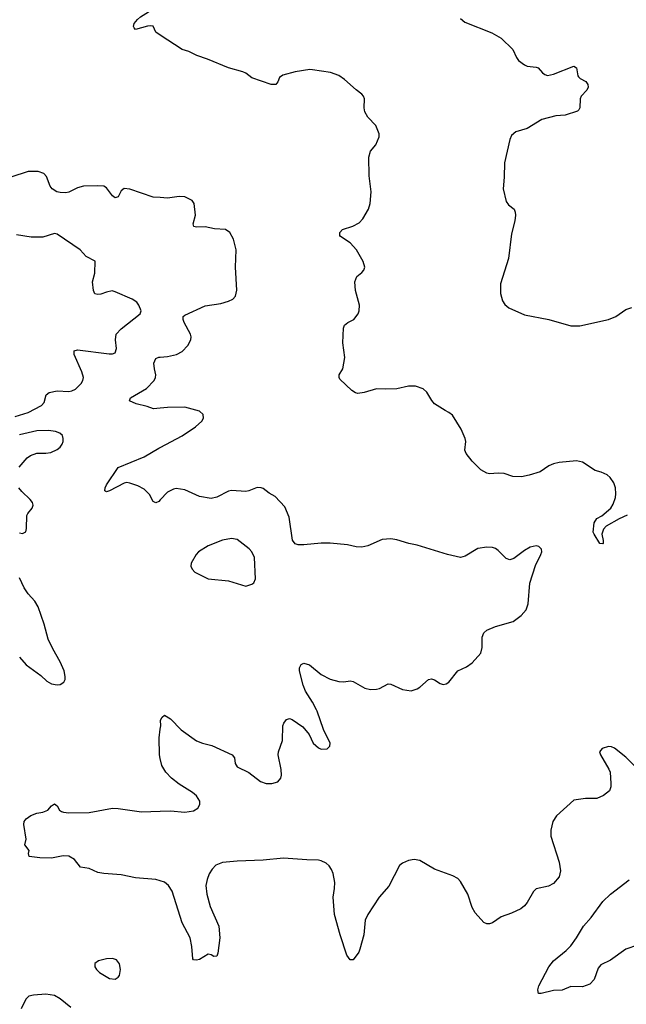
# Model space of a CAD drawing. Header units: inches. Extents: x 990586 to 1117858, y 769490 to 892071.
# Tile 89 of 248: x 1089031 to 1093212, y 787971 to 794756. Entities that reach past the tile are written whole.
import ezdxf

# ---------------------------------------------------------------- set-up
doc = ezdxf.new("R2010")
doc.units = ezdxf.units.IN
doc.header["$MEASUREMENT"] = 0
for name, color, linetype in [('B0788', 7, 'Continuous'), ('B0789', 7, 'Continuous'), ('B0798', 7, 'Continuous'), ('B0799', 7, 'Continuous')]:
    doc.layers.add(name, color=color, linetype=linetype)

msp = doc.modelspace()

# ---------------------------------------------------------------- linework, layer by layer
at = {"layer": 'B0788', "color": 6}
for points, elevation in [([(1090000, 789665.9), (1089995.2, 789690), (1089993, 789807), (1090000, 789866.8)], 2700), ([(1090000, 788821.8), (1089970, 788830.3), (1089830, 788843), (1089730, 788863.5), (1089611.7, 788871.7), (1089570, 788880.2), (1089510, 788907.6), (1089450, 788915.3), (1089409.8, 788970), (1089370, 788992.7), (1089330, 788995.2), (1089250, 788978.2), (1089170, 788979.8), (1089097.2, 788990), (1089092.3, 789010), (1089095.1, 789030), (1089066.6, 789070), (1089074.5, 789110), (1089059.3, 789210), (1089062.7, 789230), (1089076, 789250), (1089108.8, 789271.2), (1089150, 789287.4), (1089190, 789294.4), (1089225.2, 789310), (1089250, 789339.1), (1089270, 789353.4), (1089290, 789339.1), (1089306.4, 789310), (1089320, 789300), (1089334, 789294), (1089370, 789290.2), (1089510, 789292), (1089670, 789322.7), (1089710, 789321), (1089870, 789296.6), (1090000, 789301.4)], 2700), ([(1089383.2, 787950), (1089310, 788008.6), (1089270, 788031.4), (1089210, 788040.6), (1089125.6, 788034.4), (1089094, 788026), (1089072.9, 788007.1), (1089040.6, 787939.4)], 2800)]:
    msp.add_lwpolyline(points, dxfattribs=dict(at, elevation=elevation))
at = {"layer": 'B0788', "color": 6, "elevation": 2800}
msp.add_lwpolyline([(1089670, 788287.8), (1089630, 788284), (1089574.8, 788270), (1089547.9, 788252.1), (1089548.8, 788230), (1089561.1, 788210), (1089582, 788190), (1089650, 788149.1), (1089690, 788144.6), (1089710, 788157.1), (1089718.3, 788170), (1089725.7, 788210), (1089718.7, 788250), (1089697.7, 788277.7)], close=True, dxfattribs=at)
at = {"layer": 'B0789', "color": 6}
for points, elevation in [([(1090000, 794649.7), (1089969.3, 794670), (1089952, 794712), (1089934.7, 794714.7), (1089911, 794711), (1089830, 794688.1), (1089819.1, 794699.1), (1089816.1, 794710), (1089819.8, 794730), (1089842.3, 794757.7), (1089863.8, 794776.2), (1089963.1, 794836.9), (1089993.6, 794846.4), (1090000, 794846.9)], 2600), ([(1090000, 793530.2), (1089950, 793534.2), (1089790, 793587.4), (1089750, 793593.2), (1089730, 793577.8), (1089710, 793535), (1089690, 793528.8), (1089670, 793543.1), (1089630, 793597.8), (1089610, 793608.1), (1089570, 793612.2), (1089470, 793610), (1089430, 793597.6), (1089370, 793566.6), (1089350, 793562.1), (1089310, 793564.6), (1089286.8, 793570), (1089255.2, 793590), (1089241.9, 793610), (1089216.7, 793676.7), (1089196.2, 793696.2), (1089158.5, 793710), (1089090, 793709.6), (1088970, 793670.9)], 2700), ([(1088999.1, 792020.9), (1089090, 792049.6), (1089181.8, 792098.2), (1089200.6, 792119.4), (1089214.4, 792170), (1089233.3, 792186.7), (1089290, 792197.7), (1089370, 792193.8), (1089390, 792197.6), (1089416, 792210), (1089455, 792250), (1089465.9, 792270), (1089469.9, 792290), (1089458.8, 792330), (1089406.4, 792450), (1089406.8, 792473.2), (1089430, 792482.3), (1089646.9, 792453.1), (1089670, 792452.8), (1089690, 792460.2), (1089698.5, 792490), (1089690.7, 792550), (1089696.9, 792590), (1089730, 792626.4), (1089861.7, 792730), (1089867.2, 792750), (1089853.3, 792790), (1089838.5, 792810), (1089807, 792830), (1089690, 792880.7), (1089667.5, 792887.5), (1089630, 792879.2), (1089590, 792863.8), (1089570, 792861.6), (1089548, 792868), (1089540.3, 792890), (1089533.7, 792950), (1089549.9, 793010), (1089552.3, 793092.3), (1089490, 793124.8), (1089447.9, 793170), (1089290, 793278.2), (1089270, 793283), (1089190, 793258.2), (1089110, 793256.6), (1089010, 793273.5)], 2800), ([(1090000, 792078.7), (1089954.1, 792074.1), (1089910, 792091.8), (1089833.2, 792110), (1089787.5, 792130), (1089795.7, 792150), (1089905.1, 792214.9), (1089957.1, 792270), (1089968, 792290), (1089970.3, 792310), (1089959.5, 792350), (1089956.2, 792390), (1089970, 792420.7), (1089989.9, 792430.1), (1090000, 792430.8)], 2700), ([(1089027.7, 791672.3), (1089082.7, 791737.3), (1089106.3, 791753.7), (1089150, 791769.3), (1089210, 791769.3), (1089245.8, 791774.2), (1089290, 791795.1), (1089309.4, 791810), (1089323.5, 791830), (1089330.8, 791850), (1089330.8, 791870.8), (1089324.9, 791890), (1089308, 791908), (1089278.2, 791918.2), (1089230, 791925), (1089150, 791923.4), (1089030, 791895.9)], 2800), ([(1090000, 791446.6), (1089990, 791436), (1089970, 791426.7), (1089950, 791436.3), (1089924.7, 791484.7), (1089890, 791520.7), (1089845, 791545), (1089790, 791563.3), (1089770, 791566.5), (1089750, 791563.1), (1089650, 791508.5), (1089630, 791501.5), (1089624, 791504), (1089618, 791510), (1089620.3, 791530), (1089629.9, 791550), (1089709.6, 791670.4), (1089890, 791744.2), (1089990, 791804), (1090000, 791809.2)], 2700), ([(1089030, 791219), (1089050, 791216.2), (1089072.7, 791227.3), (1089078.7, 791250), (1089080.9, 791339.1), (1089086.5, 791353.5), (1089116.8, 791390), (1089124, 791410), (1089118.7, 791430), (1089103.7, 791450), (1089045, 791505), (1089025, 791530)], 2800), ([(1089030, 790362.8), (1089076.5, 790310), (1089175.8, 790235.8), (1089217.6, 790197.6), (1089250, 790179), (1089290, 790172.8), (1089310, 790175.6), (1089335.1, 790190), (1089343.9, 790210), (1089345.3, 790230), (1089336.4, 790270), (1089310.8, 790330), (1089259.8, 790419.8), (1089227.6, 790487.6), (1089199.9, 790590), (1089158.6, 790710), (1089136, 790750), (1089090, 790799.1), (1089060.7, 790840.7), (1089029.3, 790910)], 2800)]:
    msp.add_lwpolyline(points, dxfattribs=dict(at, elevation=elevation))
at = {"layer": 'B0798', "color": 6, "elevation": 2700}
for points in [[(1090000, 789866.8), (1090002.7, 789890), (1090000.5, 789930), (1090013.3, 789950), (1090030, 789964.2), (1090070, 789939.3), (1090142.9, 789862.9), (1090250, 789786.7), (1090290, 789769.6), (1090354.8, 789754.8), (1090495.3, 789690), (1090511.8, 789670), (1090515.8, 789630), (1090530, 789607), (1090610, 789568.4), (1090690, 789505.9), (1090730, 789491.6), (1090770, 789491.6), (1090810, 789505.2), (1090830.5, 789530), (1090834.5, 789550), (1090833.2, 789590), (1090813.3, 789690), (1090815.9, 789710), (1090842.3, 789790), (1090844.4, 789890), (1090851.2, 789908.8), (1090870, 789933.4), (1090890, 789940.9), (1090910, 789933.6), (1090982.1, 789882.1), (1091026.3, 789830), (1091054.9, 789770), (1091090, 789739.5), (1091110, 789730.4), (1091149.5, 789730.5), (1091169.5, 789750.5), (1091171.1, 789770), (1091124.5, 789864.5), (1091081.7, 789990), (1091076.6, 790000)], [(1093333.7, 789550), (1093210, 789673.5), (1093130, 789735.4), (1093110, 789744.7), (1093090, 789747.6), (1093046.3, 789733.7), (1093028.7, 789710), (1093034.9, 789690), (1093092.1, 789592.1), (1093100.2, 789570), (1093106.8, 789493.2), (1093105.7, 789470), (1093096.9, 789443.1), (1093054.8, 789410), (1093010.2, 789389.8), (1092930, 789388.5), (1092850, 789377), (1092731.3, 789270), (1092706.4, 789230), (1092692.9, 789170), (1092693, 789130), (1092750.1, 788950), (1092758.9, 788890), (1092750.5, 788849.5), (1092710, 788802.9), (1092675.2, 788784.8), (1092590, 788766.4), (1092571.5, 788748.5), (1092528, 788672), (1092510, 788649.8), (1092484.2, 788630), (1092420.2, 788599.8), (1092350, 788574.5), (1092290, 788533.3), (1092270, 788525), (1092250, 788525.3), (1092230, 788535.8), (1092170, 788601.4), (1092150, 788638.2), (1092119.6, 788730), (1092070, 788817.8), (1092050, 788838.2), (1092015.5, 788855.5), (1091890, 788902.2), (1091790, 788962), (1091750, 788969.8), (1091710, 788961.4), (1091670, 788942.8), (1091650, 788927.1), (1091575.4, 788784.6), (1091509.7, 788710.3), (1091429.6, 788590), (1091411.2, 788550), (1091402, 788450), (1091376.3, 788350), (1091368.1, 788330), (1091330, 788278.4), (1091310, 788278.4), (1091285.1, 788310), (1091239.1, 788450), (1091201.4, 788590), (1091190.8, 788710), (1091201, 788770), (1091202.1, 788810), (1091192, 788872), (1091180.6, 788900.6), (1091164.5, 788924.5), (1091142.8, 788942.8), (1091110, 788959.6), (1091090, 788964.2), (1091010, 788965.9), (1090850, 788978.6), (1090710, 788964), (1090530, 788958.1), (1090430, 788947.3), (1090382.9, 788930), (1090357.2, 788902.8), (1090337.8, 788870), (1090322.1, 788830), (1090313, 788790), (1090321.3, 788730), (1090345, 788645), (1090402.8, 788510), (1090410.1, 788430.1), (1090396.4, 788323.6), (1090390, 788302), (1090370, 788299.7), (1090350, 788311.2), (1090330, 788315.6), (1090270, 788279.5), (1090250, 788275.6), (1090230, 788277), (1090225.5, 788285.5), (1090218.5, 788370), (1090205.8, 788430), (1090150, 788532.7), (1090081.1, 788750), (1090057.3, 788790), (1090030, 788813.3), (1090000, 788821.8)], [(1090000, 789301.4), (1090070, 789304), (1090170, 789295.4), (1090230, 789305.1), (1090258.1, 789321.9), (1090272.3, 789347.7), (1090271.6, 789370), (1090250, 789408.2), (1090222.4, 789430), (1090130, 789487.3), (1090077.5, 789530), (1090038.4, 789570), (1090010, 789616), (1090000, 789665.9)], [(1093290, 788379.2), (1093209.6, 788350.4), (1093103.8, 788276.2), (1093037.8, 788242.2), (1093019.5, 788220.5), (1092990, 788141.6), (1092960.4, 788110), (1092910, 788091.8), (1092830, 788093.5), (1092770, 788068.3), (1092710, 788065.3), (1092626.3, 788046.3), (1092606.3, 788046.3), (1092601.5, 788070), (1092610, 788099.3), (1092677.5, 788230), (1092710.7, 788270), (1092798.4, 788341.6), (1092830, 788374.2), (1092869.6, 788430), (1092916.7, 788510), (1092970, 788570.1), (1093050, 788678.5), (1093104, 788730), (1093231.7, 788828.3)]]:
    msp.add_lwpolyline(points, dxfattribs=at)
at = {"layer": 'B0799', "color": 6}
for points, elevation in [([(1092070, 794765.5), (1092100.3, 794740.3), (1092285, 794665), (1092349, 794630), (1092430.6, 794550), (1092455.1, 794495.1), (1092470, 794474.2), (1092510, 794445), (1092530, 794436.8), (1092590.1, 794430.1), (1092604.5, 794424.5), (1092634.9, 794390), (1092650, 794379.1), (1092670, 794372.6), (1092710, 794381.5), (1092850, 794436.5), (1092870, 794423.8), (1092877.5, 794370), (1092882.3, 794362.3), (1092894, 794350), (1092933.4, 794330), (1092946.7, 794310), (1092950, 794291.3), (1092941.2, 794270), (1092901.6, 794230), (1092893.5, 794210), (1092892.2, 794147.8), (1092886, 794134), (1092875.2, 794124.8), (1092790, 794098.6), (1092726.4, 794093.6), (1092631.1, 794068.9), (1092530, 794006.7), (1092450, 793983), (1092422.1, 793957.9), (1092408.4, 793931.6), (1092371.7, 793770), (1092369.8, 793670.2), (1092362.9, 793590), (1092384.1, 793504.1), (1092399.8, 793479.8), (1092438.4, 793450), (1092446.9, 793430), (1092448.4, 793408.4), (1092444.2, 793370), (1092420.3, 793279.7), (1092399.3, 793110), (1092344.4, 792935.6), (1092345.6, 792870), (1092358.3, 792818.3), (1092374.1, 792794.1), (1092403.1, 792770), (1092510, 792722.2), (1092678, 792690), (1092830, 792645.9), (1092892.3, 792647.7), (1093090, 792689.4), (1093140.5, 792710), (1093210, 792759.5), (1093250, 792771.8)], 2600), ([(1093218.8, 791341.2), (1093162.7, 791317.3), (1093074.5, 791265.5), (1093055, 791245), (1093043.7, 791210), (1093052.7, 791167.3), (1093052.3, 791147.7), (1093050, 791144), (1093030, 791147.3), (1092989.8, 791209.8), (1092984.6, 791224.6), (1092990.7, 791290), (1093010, 791318.9), (1093042.6, 791337.4), (1093105.4, 791390), (1093121.9, 791418.1), (1093137.1, 791462.9), (1093141.1, 791490), (1093137.7, 791530), (1093125.3, 791565.3), (1093101.9, 791601.9), (1093079.4, 791619.4), (1093038.3, 791638.3), (1092997.7, 791650), (1092910, 791707.9), (1092870, 791716.6), (1092750, 791704.8), (1092710, 791696.7), (1092678.3, 791681.7), (1092618.7, 791641.3), (1092543.4, 791616.6), (1092490, 791606), (1092430, 791609.2), (1092370, 791629.7), (1092328.4, 791631.6), (1092270, 791626), (1092250, 791631.6), (1092210, 791653.6), (1092150, 791713.7), (1092107.8, 791767.8), (1092099, 791790), (1092107.1, 791850), (1092102.4, 791870), (1092073.5, 791933.5), (1092013.6, 792030), (1091990, 792049.8), (1091962.7, 792062.7), (1091889.8, 792109.8), (1091871.6, 792131.6), (1091838, 792190), (1091812.4, 792212.4), (1091759, 792230), (1091710, 792231.5), (1091630, 792213.5), (1091550, 792209.2), (1091490, 792213), (1091406.4, 792186.4), (1091361, 792181), (1091344.7, 792184.7), (1091320.6, 792200.6), (1091238.5, 792278.5), (1091232.8, 792290), (1091233, 792310), (1091257.6, 792350), (1091271.4, 792428.6), (1091259.5, 792530), (1091262, 792630), (1091270, 792650.7), (1091293.2, 792670), (1091334.5, 792690), (1091365.1, 792730), (1091371.1, 792750), (1091373.7, 792790), (1091345.1, 792890), (1091342, 792950), (1091354, 792986), (1091390, 793014.8), (1091402.7, 793030), (1091409.3, 793050), (1091399.5, 793090), (1091351.6, 793170), (1091310, 793217.6), (1091243.3, 793263.3), (1091238.3, 793270), (1091237.2, 793290), (1091255.1, 793310), (1091326.6, 793333.4), (1091370, 793357.4), (1091395.4, 793384.6), (1091436, 793450), (1091447.6, 793490), (1091454.6, 793570), (1091439.2, 793680.8), (1091438.3, 793810), (1091449.3, 793850), (1091485.8, 793894.2), (1091509.3, 793950), (1091508.7, 793970), (1091486.3, 794026.3), (1091430, 794083.7), (1091410, 794120.2), (1091404.3, 794150), (1091407.6, 794210), (1091401.1, 794230), (1091390, 794243.7), (1091350, 794273.3), (1091270, 794345), (1091230, 794371.3), (1091172.8, 794392.8), (1091048.8, 794411.2), (1091030, 794412.5), (1090930, 794398.1), (1090845.2, 794374.8), (1090822.5, 794357.5), (1090810, 794327.3), (1090795.8, 794310), (1090765.1, 794310), (1090630, 794356.4), (1090590, 794387.7), (1090570, 794397.1), (1090470, 794423.9), (1090325, 794485), (1090252, 794510), (1090197.9, 794537.9), (1090150, 794550.5), (1090000, 794649.7)], 2600), ([(1090000, 792430.8), (1090050, 792434.8), (1090110.9, 792449.1), (1090150.2, 792469.8), (1090190, 792510.1), (1090210.3, 792550), (1090212.3, 792570), (1090208, 792590), (1090164.6, 792670), (1090158.4, 792690), (1090158.5, 792710), (1090170, 792719), (1090310, 792783.5), (1090418.5, 792801.5), (1090470, 792815.7), (1090501, 792830), (1090519.1, 792850), (1090528.4, 792891.6), (1090518.7, 793050), (1090523.5, 793170), (1090504.7, 793244.7), (1090479.5, 793290), (1090450, 793311.3), (1090374.8, 793314.8), (1090310, 793328.3), (1090250, 793326.9), (1090230.5, 793330.5), (1090226.7, 793350), (1090241.9, 793410), (1090233.5, 793490), (1090219.8, 793510), (1090170, 793534.9), (1090130, 793538), (1090050, 793526.2), (1090000, 793530.2)], 2700), ([(1090000, 791809.2), (1090150, 791887.6), (1090243.7, 791950), (1090286.5, 791990), (1090297.6, 792010), (1090294.5, 792034.5), (1090270, 792058.8), (1090170, 792085.1), (1090050, 792083.7), (1090000, 792078.7)], 2700), ([(1091076.6, 790000), (1091050, 790052.2), (1091001.8, 790130), (1090984.9, 790170), (1090960.1, 790270), (1090958.9, 790290), (1090970, 790313.7), (1090990, 790322.9), (1091028.9, 790310), (1091110, 790242.8), (1091170, 790212), (1091230, 790194.5), (1091266.3, 790193.7), (1091310, 790199.8), (1091330, 790195.7), (1091410, 790150.1), (1091450, 790141.5), (1091490, 790141.8), (1091510, 790147.7), (1091570, 790179), (1091590, 790177.3), (1091670, 790140.6), (1091730, 790131.8), (1091770, 790144.4), (1091790, 790157.3), (1091850, 790210.2), (1091870, 790213.2), (1091890, 790207.1), (1091930, 790181.3), (1091950, 790175.7), (1091970, 790179.2), (1091989.9, 790190.1), (1092050, 790269.1), (1092110, 790297.3), (1092150, 790323.8), (1092208.6, 790390), (1092219.3, 790430), (1092218.1, 790501.9), (1092230, 790531.3), (1092251.2, 790548.8), (1092310, 790575.3), (1092431.7, 790610), (1092487.8, 790650), (1092523, 790690), (1092537, 790730), (1092547.2, 790872.8), (1092585.8, 790994.2), (1092623.9, 791070), (1092629.4, 791090), (1092627.6, 791107.6), (1092610, 791126.6), (1092591, 791131), (1092550, 791121.4), (1092510, 791099.3), (1092436.1, 791043.9), (1092410, 791034.7), (1092383.4, 791043.4), (1092330, 791099.1), (1092310, 791112.3), (1092290, 791118.6), (1092250, 791121.7), (1092190, 791112.6), (1092100.6, 791059.4), (1092070, 791051.2), (1091980.4, 791070), (1091770, 791135.6), (1091714.2, 791145.8), (1091630, 791172.3), (1091590, 791178.9), (1091530, 791174), (1091430, 791131.5), (1091390, 791122.3), (1091350, 791124.6), (1091290, 791138.5), (1091170, 791148.2), (1091109.9, 791149.9), (1090990, 791137.3), (1090950, 791138.5), (1090930, 791143.4), (1090912.1, 791170), (1090889.1, 791329.1), (1090858.6, 791398.6), (1090790.9, 791470.9), (1090750, 791493.1), (1090710, 791525), (1090696.1, 791530), (1090668.5, 791531.5), (1090610, 791508.8), (1090590, 791505.4), (1090490, 791512.9), (1090470, 791508.3), (1090390, 791466.4), (1090350, 791455.9), (1090270, 791469.6), (1090170, 791516), (1090110, 791525.9), (1090090, 791521.2), (1090050, 791499.7), (1090000, 791446.6)], 2700)]:
    msp.add_lwpolyline(points, dxfattribs=dict(at, elevation=elevation))
at = {"layer": 'B0799', "color": 6, "elevation": 2800}
msp.add_lwpolyline([(1090490, 791180.4), (1090430, 791170.4), (1090330, 791130.8), (1090263.6, 791090), (1090247.6, 791070), (1090214, 791010), (1090211.6, 790990), (1090220.3, 790970), (1090238.7, 790950), (1090330, 790904), (1090470, 790888.4), (1090590, 790852.4), (1090630, 790867.3), (1090644.1, 790875.9), (1090656.3, 790903.7), (1090649.3, 791050), (1090631.1, 791090), (1090613.4, 791110), (1090530, 791173.5)], close=True, dxfattribs=at)

doc.saveas('drawing.dxf')
